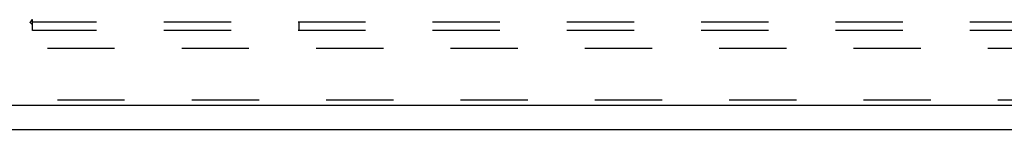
# Model space of a CAD drawing. Header units: inches. Extents: x 0 to 189, y 0 to 122.
# Tile 3 of 14: x 31.64 to 46.87, y 46.9 to 48.6. Entities that reach past the tile are written whole.
import ezdxf

# ---------------------------------------------------------------- set-up
doc = ezdxf.new("R2010")
doc.units = ezdxf.units.IN
doc.header["$LTSCALE"] = 10.388889
doc.header["$MEASUREMENT"] = 0
doc.linetypes.add('HIDDEN', pattern=[0.2, 0.1, -0.1])
doc.layers.get('0').update_dxf_attribs({"linetype": 'CONTINUOUS'})
for name, color, linetype in [('DEFAULT_2', 8, 'HIDDEN'), ('SLAVE_DOOR_ASSEMBLY', 7, 'CONTINUOUS'), ('SUBPANEL', 7, 'CONTINUOUS')]:
    doc.layers.add(name, color=color, linetype=linetype)

msp = doc.modelspace()

# ---------------------------------------------------------------- linework, layer by layer
at = {"color": 3, "linetype": 'Continuous'}
msp.add_line((28.384, 46.899), (88.234, 46.899), dxfattribs=at)
at = {"layer": 'DEFAULT_2', "color": 8, "linetype": 'HIDDEN'}
msp.add_line((87.134, 48.149), (29.484, 48.149), dxfattribs=at)
at = {"layer": 'SLAVE_DOOR_ASSEMBLY', "color": 8, "linetype": 'HIDDEN'}
msp.add_line((58.2, 47.349), (28.403, 47.349), dxfattribs=at)
at = {"layer": 'SLAVE_DOOR_ASSEMBLY', "color": 3, "linetype": 'Continuous'}
msp.add_line((28.403, 47.274), (58.2, 47.274), dxfattribs=at)
at = {"layer": 'SUBPANEL', "color": 8, "linetype": 'HIDDEN'}
for p, q in [((31.84, 48.517), (31.84, 48.596)), ((30.215, 48.556), (31.805, 48.556)), ((84.778, 48.556), (31.84, 48.556)), ((31.84, 48.431), (31.84, 48.517)), ((84.778, 48.431), (31.84, 48.431)), ((35.965, 48.431), (35.965, 48.556))]:
    msp.add_line(p, q, dxfattribs=at)
for points in [[(31.84, 48.596), (31.839, 48.596), (31.837, 48.595), (31.835, 48.594), (31.834, 48.594), (31.833, 48.593), (31.831, 48.592), (31.83, 48.59), (31.828, 48.589), (31.827, 48.588), (31.826, 48.586), (31.824, 48.585), (31.823, 48.583), (31.822, 48.581), (31.821, 48.579), (31.819, 48.577), (31.818, 48.575), (31.814, 48.569)], [(31.814, 48.569), (31.813, 48.567), (31.812, 48.565), (31.81, 48.563), (31.809, 48.561), (31.807, 48.559), (31.806, 48.557), (31.805, 48.556)], [(31.823, 48.537), (31.817, 48.543), (31.815, 48.545), (31.813, 48.547), (31.811, 48.549), (31.809, 48.551), (31.808, 48.553), (31.806, 48.554), (31.805, 48.556)], [(31.84, 48.517), (31.839, 48.519), (31.837, 48.521), (31.835, 48.523), (31.834, 48.525), (31.832, 48.527), (31.831, 48.529), (31.829, 48.531), (31.828, 48.532), (31.826, 48.534), (31.825, 48.535), (31.823, 48.537)]]:
    msp.add_lwpolyline(points, dxfattribs=at)

doc.saveas('drawing.dxf')
